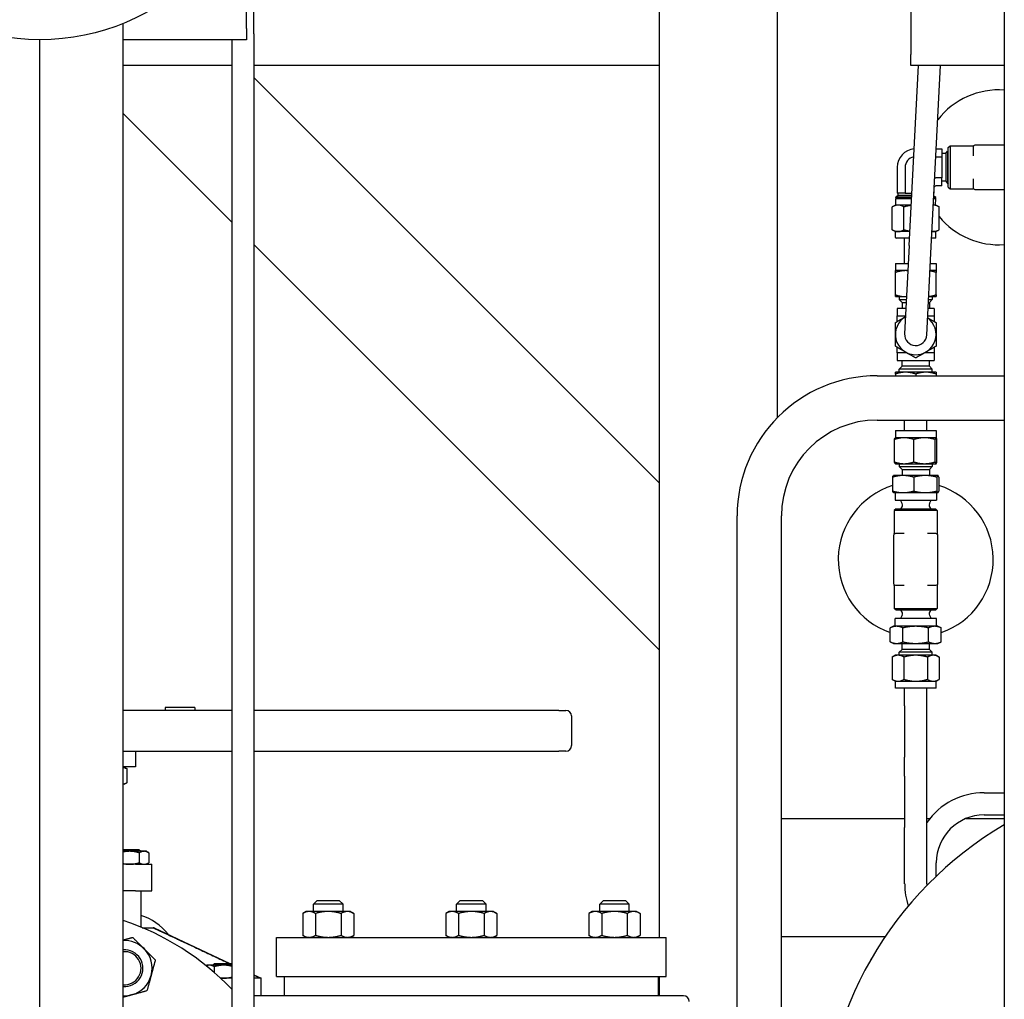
# Paper-space layout 'SHEET_1' of a CAD drawing. Header units: inches. Extents: x 4 to 540, y 12 to 340.
# Tile 104 of 116: x 463 to 479, y 132 to 148. Entities that reach past the tile are written whole.
import ezdxf

# ---------------------------------------------------------------- set-up
doc = ezdxf.new("R2010")
doc.units = ezdxf.units.IN
doc.header["$LTSCALE"] = 16
doc.header["$MEASUREMENT"] = 0
doc.layers.get('0').update_dxf_attribs({"lineweight": 25})

psp = doc.layouts.new('SHEET_1')

# ---------------------------------------------------------------- linework, layer by layer
for p, q in [((477.812, 150.204), (477.812, 147.894)), ((473.557, 132.939), (473.557, 149.899)), ((466.557, 148.331), (466.557, 149.641)), ((466.686, 148.241), (466.686, 149.241)), ((475.557, 141.745), (475.557, 148.891)), ((479.397, 148.672), (479.397, 115.389)), ((464.471, 115.389), (464.471, 148.418)), ((466.557, 148.331), (466.557, 148.141)), ((463.057, 115.389), (463.057, 148.141)), ((466.557, 148.141), (464.471, 148.141)), ((466.311, 148.141), (466.311, 115.389)), ((466.686, 148.241), (466.686, 115.389)), ((477.812, 147.704), (477.812, 147.894)), ((466.311, 147.704), (464.471, 147.704)), ((473.557, 147.704), (466.686, 147.704)), ((477.786, 144.659), (477.942, 147.704)), ((479.397, 147.704), (477.812, 147.704)), ((478.161, 144.639), (478.318, 147.704)), ((473.557, 140.632), (466.686, 147.504)), ((464.471, 146.89), (466.311, 145.05)), ((478.245, 146.294), (478.337, 146.294)), ((478.337, 146.294), (478.337, 146.161)), ((478.447, 146.315), (478.478, 146.346)), ((478.447, 145.647), (478.447, 146.315)), ((478.478, 146.346), (478.478, 145.616)), ((478.478, 146.346), (478.866, 146.346)), ((478.869, 146.325), (478.869, 146.178)), ((479.397, 146.356), (478.9, 146.356)), ((478.239, 146.161), (478.337, 146.161)), ((478.408, 146.213), (478.337, 146.213)), ((478.337, 146.161), (478.337, 145.801)), ((478.408, 146.213), (478.433, 146.256)), ((478.408, 146.213), (478.408, 145.749)), ((478.433, 146.256), (478.433, 145.706)), ((478.433, 146.256), (478.433, 145.706)), ((478.433, 146.233), (478.447, 146.256)), ((478.433, 146.256), (478.433, 146.256)), ((477.584, 145.981), (477.584, 145.541)), ((477.716, 145.981), (477.716, 145.541)), ((478.337, 145.801), (478.24, 145.801)), ((478.337, 145.669), (478.337, 145.801)), ((478.869, 145.784), (478.869, 145.637)), ((478.337, 145.669), (478.24, 145.669)), ((478.408, 145.749), (478.337, 145.749)), ((478.408, 145.749), (478.433, 145.706)), ((478.433, 145.729), (478.447, 145.706)), ((478.433, 145.706), (478.433, 145.706)), ((478.447, 145.647), (478.478, 145.616)), ((478.478, 145.616), (478.866, 145.616)), ((477.6, 145.503), (477.557, 145.478)), ((477.828, 145.478), (477.557, 145.478)), ((477.557, 145.469), (477.557, 145.478)), ((477.828, 145.469), (477.557, 145.469)), ((477.58, 145.469), (477.557, 145.455)), ((477.557, 145.455), (477.827, 145.455)), ((477.561, 145.341), (477.557, 145.455)), ((477.716, 145.541), (477.584, 145.541)), ((477.6, 145.503), (477.6, 145.541)), ((477.829, 145.503), (477.6, 145.503)), ((477.716, 145.541), (477.831, 145.541)), ((478.202, 145.455), (478.236, 145.455)), ((478.236, 145.469), (478.203, 145.469)), ((478.237, 145.478), (478.204, 145.478)), ((478.205, 145.496), (478.237, 145.478)), ((478.209, 145.541), (478.207, 145.541)), ((478.209, 145.541), (478.209, 145.586)), ((478.213, 145.469), (478.236, 145.455)), ((478.232, 145.341), (478.236, 145.455)), ((478.236, 145.469), (478.237, 145.478)), ((478.9, 145.606), (479.397, 145.606)), ((477.553, 145.341), (477.5, 145.31)), ((477.5, 144.924), (477.5, 145.31)), ((477.599, 145.341), (477.553, 145.341)), ((477.821, 145.341), (477.599, 145.341)), ((477.698, 144.924), (477.698, 145.31)), ((478.24, 145.341), (478.197, 145.341)), ((478.24, 145.341), (478.294, 145.31)), ((478.294, 144.924), (478.294, 145.31)), ((477.553, 144.893), (477.5, 144.924)), ((477.599, 144.893), (477.553, 144.893)), ((477.553, 144.792), (477.553, 144.893)), ((477.798, 144.893), (477.599, 144.893)), ((478.194, 144.893), (478.174, 144.893)), ((478.24, 144.893), (478.194, 144.893)), ((478.24, 144.893), (478.294, 144.924)), ((478.24, 144.792), (478.24, 144.893)), ((466.686, 144.675), (473.557, 137.804)), ((477.792, 144.781), (477.564, 144.781)), ((477.709, 144.351), (477.709, 144.781)), ((477.786, 144.659), (477.709, 143.161)), ((478.084, 143.141), (478.161, 144.639)), ((478.229, 144.781), (478.168, 144.781)), ((477.552, 144.351), (477.77, 144.351)), ((477.552, 144.351), (477.552, 144.231)), ((478.146, 144.351), (478.242, 144.351)), ((478.242, 144.351), (478.242, 144.231)), ((477.724, 144.231), (477.552, 144.231)), ((477.552, 143.822), (477.552, 144.2)), ((477.764, 144.231), (477.724, 144.231)), ((478.242, 144.231), (478.14, 144.231)), ((478.242, 143.822), (478.242, 144.2)), ((477.552, 143.791), (477.724, 143.791)), ((477.615, 143.791), (477.615, 143.741)), ((477.724, 143.791), (477.742, 143.791)), ((478.117, 143.791), (478.242, 143.791)), ((478.178, 143.791), (478.178, 143.741)), ((477.615, 143.741), (477.739, 143.741)), ((477.665, 143.691), (477.615, 143.741)), ((477.665, 143.691), (477.737, 143.691)), ((477.665, 143.691), (477.665, 143.591)), ((478.112, 143.691), (478.128, 143.691)), ((478.115, 143.741), (478.178, 143.741)), ((478.128, 143.691), (478.178, 143.741)), ((478.128, 143.691), (478.128, 143.591)), ((477.731, 143.591), (477.584, 143.591)), ((477.584, 143.591), (477.584, 143.464)), ((477.584, 143.369), (477.584, 143.464)), ((477.584, 143.464), (477.725, 143.464)), ((478.1, 143.464), (478.209, 143.464)), ((478.209, 143.591), (478.107, 143.591)), ((478.209, 143.591), (478.209, 143.464)), ((478.209, 143.464), (478.209, 143.369)), ((477.584, 142.839), (477.584, 142.933)), ((477.748, 142.839), (477.584, 142.839)), ((477.584, 142.839), (477.584, 142.711)), ((478.209, 142.839), (478.045, 142.839)), ((478.209, 142.933), (478.209, 142.839)), ((478.209, 142.839), (478.209, 142.711)), ((477.584, 142.711), (478.209, 142.711)), ((477.665, 142.611), (477.665, 142.711)), ((478.128, 142.611), (478.128, 142.711)), ((477.246, 142.451), (479.397, 142.451)), ((477.724, 142.511), (477.552, 142.511)), ((477.552, 142.48), (477.552, 142.451)), ((477.665, 142.611), (477.615, 142.561)), ((478.178, 142.561), (477.615, 142.561)), ((477.615, 142.511), (477.615, 142.561)), ((478.128, 142.611), (477.665, 142.611)), ((478.069, 142.511), (477.724, 142.511)), ((477.897, 142.48), (477.897, 142.451)), ((478.242, 142.511), (478.069, 142.511)), ((478.128, 142.611), (478.178, 142.561)), ((478.178, 142.511), (478.178, 142.561)), ((478.242, 142.48), (478.242, 142.451)), ((477.246, 141.701), (479.397, 141.701)), ((477.709, 141.521), (477.709, 141.701)), ((478.084, 141.521), (478.084, 141.701)), ((477.552, 141.521), (478.242, 141.521)), ((477.552, 141.521), (477.552, 141.401)), ((478.242, 141.521), (478.242, 141.401)), ((477.537, 140.992), (477.537, 141.37)), ((477.552, 141.401), (477.551, 141.4)), ((477.701, 141.401), (477.552, 141.401)), ((478.045, 141.401), (477.701, 141.401)), ((477.865, 140.992), (477.865, 141.37)), ((478.241, 141.401), (478.045, 141.401)), ((478.225, 140.992), (478.225, 141.37)), ((478.242, 141.401), (478.241, 141.401)), ((478.242, 141.401), (478.243, 141.4)), ((478.257, 140.992), (478.257, 141.37)), ((477.552, 140.961), (477.551, 140.962)), ((477.552, 140.961), (477.701, 140.961)), ((477.615, 140.961), (477.615, 140.911)), ((477.701, 140.961), (478.045, 140.961)), ((478.045, 140.961), (478.241, 140.961)), ((478.178, 140.961), (478.178, 140.911)), ((478.241, 140.961), (478.242, 140.961)), ((478.242, 140.961), (478.243, 140.962)), ((477.615, 140.911), (478.178, 140.911)), ((477.665, 140.861), (477.615, 140.911)), ((477.665, 140.861), (478.128, 140.861)), ((477.665, 140.861), (477.665, 140.761)), ((478.128, 140.861), (478.178, 140.911)), ((478.128, 140.861), (478.128, 140.761)), ((477.506, 140.734), (477.506, 140.498)), ((477.522, 140.761), (477.52, 140.76)), ((477.684, 140.761), (477.522, 140.761)), ((478.058, 140.761), (477.684, 140.761)), ((477.862, 140.734), (477.862, 140.498)), ((478.27, 140.761), (478.058, 140.761)), ((478.253, 140.734), (478.253, 140.498)), ((478.272, 140.761), (478.27, 140.761)), ((478.272, 140.761), (478.273, 140.76)), ((478.288, 140.734), (478.288, 140.498)), ((477.522, 140.471), (477.52, 140.472)), ((477.522, 140.471), (477.684, 140.471)), ((477.547, 140.471), (477.547, 140.341)), ((477.684, 140.471), (478.058, 140.471)), ((478.058, 140.471), (478.27, 140.471)), ((478.247, 140.471), (478.247, 140.341)), ((478.27, 140.471), (478.272, 140.471)), ((478.272, 140.471), (478.273, 140.472)), ((477.547, 140.341), (478.247, 140.341)), ((477.665, 140.285), (477.637, 140.341)), ((478.128, 140.285), (478.157, 140.341)), ((477.563, 140.199), (477.532, 140.168)), ((478.262, 140.168), (477.532, 140.168)), ((477.532, 140.168), (477.532, 139.779)), ((477.563, 140.199), (478.23, 140.199)), ((477.654, 140.216), (477.638, 140.199)), ((478.139, 140.216), (478.156, 140.199)), ((478.23, 140.199), (478.262, 140.168)), ((478.262, 140.168), (478.262, 139.779)), ((474.871, 124.451), (474.871, 140.076)), ((475.621, 124.451), (475.621, 140.076)), ((477.522, 139.745), (477.522, 138.933)), ((477.7, 139.777), (477.553, 139.777)), ((478.24, 139.777), (478.094, 139.777)), ((478.272, 138.933), (478.272, 139.745)), ((477.532, 138.899), (477.532, 138.51)), ((477.553, 138.902), (477.7, 138.902)), ((478.094, 138.902), (478.24, 138.902)), ((478.262, 138.899), (478.262, 138.51)), ((477.532, 138.51), (478.262, 138.51)), ((477.563, 138.479), (477.532, 138.51)), ((478.23, 138.479), (477.563, 138.479)), ((477.654, 138.463), (477.638, 138.479)), ((478.139, 138.463), (478.156, 138.479)), ((478.23, 138.479), (478.262, 138.51)), ((478.247, 138.337), (477.547, 138.337)), ((477.547, 138.207), (477.547, 138.337)), ((477.665, 138.393), (477.637, 138.337)), ((478.128, 138.393), (478.157, 138.337)), ((478.247, 138.207), (478.247, 138.337)), ((477.522, 138.207), (477.464, 138.18)), ((477.464, 137.944), (477.464, 138.18)), ((477.572, 138.207), (477.522, 138.207)), ((477.897, 138.207), (477.572, 138.207)), ((477.68, 137.944), (477.68, 138.18)), ((478.221, 138.207), (477.897, 138.207)), ((478.113, 137.944), (478.113, 138.18)), ((478.272, 138.207), (478.221, 138.207)), ((478.272, 138.207), (478.33, 138.18)), ((478.33, 137.944), (478.33, 138.18)), ((477.522, 137.917), (477.464, 137.944)), ((478.272, 137.917), (478.33, 137.944)), ((477.522, 137.917), (477.572, 137.917)), ((477.572, 137.917), (477.897, 137.917)), ((477.665, 137.817), (477.615, 137.768)), ((477.665, 137.817), (477.665, 137.917)), ((478.128, 137.817), (477.665, 137.817)), ((477.897, 137.917), (478.221, 137.917)), ((478.128, 137.817), (478.128, 137.917)), ((478.128, 137.817), (478.178, 137.768)), ((478.221, 137.917), (478.272, 137.917)), ((477.552, 137.717), (477.498, 137.686)), ((477.498, 137.686), (477.498, 137.308)), ((477.598, 137.717), (477.552, 137.717)), ((477.897, 137.717), (477.598, 137.717)), ((478.178, 137.768), (477.615, 137.768)), ((477.615, 137.717), (477.615, 137.768)), ((477.697, 137.686), (477.697, 137.308)), ((478.195, 137.717), (477.897, 137.717)), ((478.096, 137.686), (478.096, 137.308)), ((478.178, 137.717), (478.178, 137.768)), ((478.242, 137.717), (478.195, 137.717)), ((478.242, 137.717), (478.295, 137.686)), ((478.295, 137.686), (478.295, 137.308)), ((477.552, 137.277), (477.498, 137.308)), ((477.552, 137.277), (477.598, 137.277)), ((477.552, 137.157), (477.552, 137.277)), ((477.598, 137.277), (477.897, 137.277)), ((477.897, 137.277), (478.195, 137.277)), ((478.195, 137.277), (478.242, 137.277)), ((478.242, 137.277), (478.295, 137.308)), ((478.242, 137.157), (478.242, 137.277)), ((478.242, 137.157), (477.552, 137.157)), ((477.709, 136.859), (477.709, 137.157)), ((478.084, 136.859), (478.084, 137.157)), ((466.311, 136.782), (464.471, 136.782)), ((465.182, 136.831), (465.182, 136.782)), ((465.682, 136.831), (465.182, 136.831)), ((465.682, 136.831), (465.682, 136.782)), ((471.853, 136.782), (466.686, 136.782)), ((471.853, 136.782), (471.972, 136.782)), ((477.709, 136.859), (477.709, 135.993)), ((478.084, 135.993), (478.084, 136.859)), ((472.066, 136.689), (472.066, 136.186)), ((464.471, 136.093), (466.311, 136.093)), ((464.682, 136.093), (464.682, 135.826)), ((466.686, 136.093), (471.853, 136.093)), ((471.972, 136.093), (471.853, 136.093)), ((477.709, 135.667), (477.709, 135.993)), ((478.084, 135.667), (478.084, 135.993)), ((464.682, 135.826), (464.471, 135.826)), ((464.487, 135.821), (464.471, 135.821)), ((464.487, 135.821), (464.531, 135.796)), ((464.531, 135.796), (464.531, 135.556)), ((477.709, 135.667), (477.709, 134.801)), ((478.084, 134.801), (478.084, 135.667)), ((464.487, 135.531), (464.471, 135.531)), ((464.487, 135.531), (464.531, 135.556)), ((479.057, 135.389), (479.397, 135.389)), ((475.621, 134.951), (477.709, 134.951)), ((478.084, 134.951), (478.136, 134.951)), ((478.744, 134.951), (479.397, 134.951)), ((479.057, 135.014), (479.397, 135.014)), ((477.709, 133.843), (477.709, 134.801)), ((478.084, 133.843), (478.084, 134.801)), ((464.471, 134.427), (464.738, 134.427)), ((464.582, 134.396), (464.471, 134.396)), ((464.825, 134.396), (464.582, 134.396)), ((464.738, 134.427), (464.769, 134.396)), ((464.744, 134.371), (464.744, 134.202)), ((464.863, 134.396), (464.825, 134.396)), ((464.863, 134.396), (464.906, 134.371)), ((464.906, 134.371), (464.906, 134.202)), ((464.682, 134.177), (464.471, 134.177)), ((464.682, 134.177), (464.957, 134.177)), ((464.863, 134.177), (464.906, 134.202)), ((464.957, 133.727), (464.957, 134.177)), ((478.244, 133.975), (478.244, 134.201)), ((478.134, 133.867), (478.141, 133.874)), ((464.682, 133.727), (464.471, 133.727)), ((464.682, 133.727), (464.957, 133.727)), ((464.769, 133.727), (464.769, 133.112)), ((467.757, 133.564), (467.695, 133.502)), ((468.195, 133.502), (467.695, 133.502)), ((467.695, 133.377), (467.695, 133.502)), ((467.757, 133.564), (468.132, 133.564)), ((468.132, 133.564), (468.195, 133.502)), ((468.195, 133.377), (468.195, 133.502)), ((470.182, 133.564), (470.119, 133.502)), ((470.619, 133.502), (470.119, 133.502)), ((470.119, 133.377), (470.119, 133.502)), ((470.182, 133.564), (470.557, 133.564)), ((470.557, 133.564), (470.619, 133.502)), ((470.619, 133.377), (470.619, 133.502)), ((472.606, 133.564), (472.543, 133.502)), ((473.043, 133.502), (472.543, 133.502)), ((472.543, 133.377), (472.543, 133.502)), ((472.606, 133.564), (472.981, 133.564)), ((472.981, 133.564), (473.043, 133.502)), ((473.043, 133.377), (473.043, 133.502)), ((467.57, 133.377), (467.512, 133.343)), ((467.512, 133.343), (467.512, 132.973)), ((467.62, 133.377), (467.57, 133.377)), ((467.945, 133.377), (467.62, 133.377)), ((467.728, 133.343), (467.728, 132.973)), ((468.27, 133.377), (467.945, 133.377)), ((468.161, 133.343), (468.161, 132.973)), ((468.32, 133.377), (468.27, 133.377)), ((468.32, 133.377), (468.378, 133.343)), ((468.378, 133.343), (468.378, 132.973)), ((469.994, 133.377), (469.936, 133.343)), ((469.936, 133.343), (469.936, 132.973)), ((470.044, 133.377), (469.994, 133.377)), ((470.369, 133.377), (470.044, 133.377)), ((470.153, 133.343), (470.153, 132.973)), ((470.694, 133.377), (470.369, 133.377)), ((470.586, 133.343), (470.586, 132.973)), ((470.744, 133.377), (470.694, 133.377)), ((470.744, 133.377), (470.802, 133.343)), ((470.802, 133.343), (470.802, 132.973)), ((472.418, 133.377), (472.36, 133.343)), ((472.36, 133.343), (472.36, 132.973)), ((472.469, 133.377), (472.418, 133.377)), ((472.793, 133.377), (472.469, 133.377)), ((472.577, 133.343), (472.577, 132.973)), ((473.118, 133.377), (472.793, 133.377)), ((473.01, 133.343), (473.01, 132.973)), ((473.168, 133.377), (473.118, 133.377)), ((473.168, 133.377), (473.226, 133.343)), ((473.226, 133.343), (473.226, 132.973)), ((464.793, 133.102), (464.978, 133.102)), ((464.994, 133.102), (464.978, 133.102)), ((464.994, 133.102), (466.276, 132.498)), ((467.069, 132.939), (473.669, 132.939)), ((467.069, 132.274), (467.069, 132.939)), ((467.57, 132.939), (467.512, 132.973)), ((468.32, 132.939), (468.378, 132.973)), ((469.994, 132.939), (469.936, 132.973)), ((470.744, 132.939), (470.802, 132.973)), ((472.418, 132.939), (472.36, 132.973)), ((473.168, 132.939), (473.226, 132.973)), ((473.669, 132.274), (473.669, 132.939)), ((475.621, 132.951), (477.379, 132.951)), ((465.893, 132.467), (465.877, 132.458)), ((465.931, 132.467), (465.893, 132.467)), ((466.175, 132.467), (465.931, 132.467)), ((466.018, 132.498), (465.987, 132.467)), ((466.012, 132.442), (466.012, 132.344)), ((466.018, 132.498), (466.311, 132.498)), ((466.311, 132.467), (466.175, 132.467)), ((477.141, 132.572), (477.146, 132.58)), ((466.686, 132.305), (466.807, 132.248)), ((467.069, 132.274), (473.669, 132.274)), ((467.201, 131.948), (467.201, 132.274)), ((473.537, 131.948), (473.537, 132.274)), ((473.557, 131.948), (473.557, 132.274)), ((466.311, 132.248), (466.119, 132.248)), ((466.798, 132.248), (466.686, 132.248)), ((466.807, 132.248), (466.798, 132.248)), ((466.807, 131.948), (466.807, 132.248)), ((468.399, 131.948), (466.686, 131.948)), ((473.965, 131.948), (468.399, 131.948))]:
    psp.add_line(p, q)
psp.add_circle((463.057, 151.891), 3.75)
for centre, radius, start, end in [((479.307, 145.981), 1.312, 86.0336, 142.1172), ((477.897, 145.981), 0.313, 94.9173, 180), ((478.866, 146.377), 0.0312, 270, 302.8599), ((478.9, 146.325), 0.0312, 90, 180), ((477.897, 145.981), 0.18, 100.7502, 180), ((478.24, 145.637), 0.163, 90, 97.1433), ((478.24, 145.637), 0.0312, 90, 153.1819), ((478.866, 145.585), 0.0312, 57.1401, 90), ((478.9, 145.637), 0.0312, 180, 270), ((479.307, 145.981), 1.312, 219.481, 273.9664), ((477.564, 144.792), 0.0111, 180, 270), ((478.229, 144.792), 0.0111, 270, 0), ((477.897, 143.151), 0.345, 119.9875, 54.1461), ((477.897, 143.151), 0.188, 177.0668, 357.0668), ((477.246, 140.076), 2.375, 90, 180), ((477.246, 140.076), 1.625, 90, 180), ((477.897, 139.339), 1.312, 107.3386, 250.7364), ((477.897, 139.339), 1.312, 289.2636, 72.6614), ((477.612, 140.258), 0.06, 315, 27), ((478.182, 140.258), 0.06, 153, 225), ((477.5, 139.779), 0.0312, 327.1401, 0), ((478.293, 139.779), 0.0312, 180, 212.8599), ((477.553, 139.745), 0.0312, 90, 180), ((478.24, 139.745), 0.0312, 0, 90), ((477.553, 138.933), 0.0313, 180, 270), ((477.5, 138.899), 0.0312, 0, 32.8599), ((478.24, 138.933), 0.0312, 270, 0), ((478.293, 138.899), 0.0312, 147.1401, 180), ((477.612, 138.42), 0.06, 333, 45), ((478.182, 138.42), 0.06, 135, 207), ((471.972, 136.689), 0.0938, 0, 90), ((471.972, 136.186), 0.0938, 270, 0), ((479.057, 134.201), 1.188, 90, 144.9475), ((479.057, 134.201), 0.812, 90, 180), ((482.557, 129.451), 6.25, 120.3628, 239.6372), ((478.897, 133.843), 1.187, 180, 198.3349), ((478.897, 133.843), 0.812, 180, 181.806), ((478.219, 133.782), 0.12, 135, 135.384), ((478.226, 133.789), 0.12, 134.616, 135), ((464.492, 132.416), 0.937, 37.7808, 72.7865), ((463.057, 128.951), 4.5, 43.6902, 71.6833), ((464.492, 132.416), 0.469, 45, 92.5493), ((464.492, 132.416), 0.312, 266.1745, 93.8255), ((464.492, 132.416), 0.281, 265.7487, 94.2513), ((464.492, 132.416), 0.469, 345, 45), ((477.245, 132.512), 0.12, 150, 150.384), ((477.25, 132.52), 0.12, 149.616, 150), ((464.492, 132.416), 0.469, 285, 345), ((464.492, 132.416), 0.469, 267.4507, 285), ((473.965, 131.854), 0.0938, 0, 90)]:
    psp.add_arc(centre, radius, start, end)
for points, weights in [([(477.599, 145.341), (477.553, 145.341), (477.5, 145.31)], [1, 1.0379548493, 1]), ([(477.698, 145.31), (477.645, 145.341), (477.599, 145.341)], [1, 1.0379548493, 1]), ([(477.821, 145.336), (477.763, 145.329), (477.698, 145.31)], [1.018180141, 1.02286720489, 1]), ([(478.294, 145.31), (478.242, 145.34), (478.197, 145.341)], [1, 1.03705601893, 1.00175508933]), ([(477.5, 144.924), (477.553, 144.893), (477.599, 144.893)], [1, 1.0379548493, 1]), ([(477.599, 144.893), (477.645, 144.893), (477.698, 144.924)], [1, 1.0379548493, 1]), ([(477.698, 144.924), (477.751, 144.908), (477.799, 144.901)], [1, 1.01849489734, 1.01896515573]), ([(478.174, 144.894), (478.184, 144.893), (478.194, 144.893)], [1.01288372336, 1.00822369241, 1]), ([(478.194, 144.893), (478.24, 144.893), (478.294, 144.924)], [1, 1.0379548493, 1]), ([(477.724, 144.231), (477.644, 144.231), (477.552, 144.2)], [1, 1.0379548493, 1]), ([(477.552, 144.2), (477.552, 144.231), (477.552, 144.231)], [1, 1.0379548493, 1]), ([(477.764, 144.229), (477.744, 144.231), (477.724, 144.231)], [1.01391757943, 1.00917830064, 1]), ([(478.242, 144.2), (478.188, 144.218), (478.139, 144.226)], [1, 1.0218599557, 1.01853958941]), ([(478.242, 144.231), (478.242, 144.231), (478.242, 144.2)], [1, 1.0379548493, 1]), ([(477.552, 143.822), (477.644, 143.791), (477.724, 143.791)], [1, 1.0379548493, 1]), ([(477.552, 143.791), (477.552, 143.791), (477.552, 143.822)], [1, 1.0379548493, 1]), ([(477.724, 143.791), (477.733, 143.791), (477.742, 143.791)], [1, 1.00402404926, 1.00719482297]), ([(478.117, 143.794), (478.175, 143.8), (478.242, 143.822)], [1.01566708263, 1.02690344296, 1]), ([(478.242, 143.822), (478.242, 143.791), (478.242, 143.791)], [1, 1.0379548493, 1]), ([(477.552, 143.35), (477.644, 143.404), (477.724, 143.45)], [1, 1.0379548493, 1]), ([(477.724, 143.45), (477.724, 143.45), (477.724, 143.45)], [1, 1.00001485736, 1.00002970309]), ([(477.552, 143.151), (477.552, 143.243), (477.552, 143.35)], [1, 1.0379548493, 1]), ([(478.099, 143.433), (478.165, 143.394), (478.242, 143.35)], [1.0111724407, 1.03114781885, 1]), ([(478.242, 143.35), (478.242, 143.243), (478.242, 143.151)], [1, 1.0379548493, 1]), ([(477.552, 142.952), (477.552, 143.059), (477.552, 143.151)], [1, 1.0379548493, 1]), ([(478.242, 143.151), (478.242, 143.059), (478.242, 142.952)], [1, 1.0379548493, 1]), ([(477.724, 142.852), (477.644, 142.898), (477.552, 142.952)], [1, 1.0379548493, 1]), ([(478.242, 142.952), (478.149, 142.898), (478.069, 142.852)], [1, 1.0379548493, 1]), ([(477.897, 142.753), (477.804, 142.806), (477.724, 142.852)], [1, 1.0379548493, 1]), ([(478.069, 142.852), (477.989, 142.806), (477.897, 142.753)], [1, 1.0379548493, 1]), ([(477.552, 142.48), (477.552, 142.511), (477.552, 142.511)], [1, 1.0379548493, 1]), ([(477.724, 142.511), (477.644, 142.511), (477.552, 142.48)], [1, 1.0379548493, 1]), ([(477.897, 142.48), (477.804, 142.511), (477.724, 142.511)], [1, 1.0379548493, 1]), ([(478.069, 142.511), (477.989, 142.511), (477.897, 142.48)], [1, 1.0379548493, 1]), ([(478.242, 142.48), (478.149, 142.511), (478.069, 142.511)], [1, 1.0379548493, 1]), ([(478.242, 142.511), (478.242, 142.511), (478.242, 142.48)], [1, 1.0379548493, 1]), ([(477.701, 141.401), (477.625, 141.401), (477.537, 141.37)], [1, 1.0379548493, 1]), ([(477.537, 141.37), (477.544, 141.397), (477.551, 141.4)], [1, 1.03244618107, 1.00941830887]), ([(477.865, 141.37), (477.777, 141.401), (477.701, 141.401)], [1, 1.0379548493, 1]), ([(478.045, 141.401), (477.961, 141.401), (477.865, 141.37)], [1, 1.0379548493, 1]), ([(478.225, 141.37), (478.128, 141.401), (478.045, 141.401)], [1, 1.0379548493, 1]), ([(478.241, 141.401), (478.233, 141.401), (478.225, 141.37)], [1, 1.0379548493, 1]), ([(478.257, 141.37), (478.248, 141.401), (478.241, 141.401)], [1, 1.0379548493, 1]), ([(477.551, 140.962), (477.544, 140.965), (477.537, 140.992)], [1.00941830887, 1.03244618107, 1]), ([(477.537, 140.992), (477.625, 140.961), (477.701, 140.961)], [1, 1.0379548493, 1]), ([(477.701, 140.961), (477.777, 140.961), (477.865, 140.992)], [1, 1.0379548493, 1]), ([(477.865, 140.992), (477.961, 140.961), (478.045, 140.961)], [1, 1.0379548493, 1]), ([(478.045, 140.961), (478.128, 140.961), (478.225, 140.992)], [1, 1.0379548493, 1]), ([(478.225, 140.992), (478.233, 140.961), (478.241, 140.961)], [1, 1.0379548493, 1]), ([(478.241, 140.961), (478.248, 140.961), (478.257, 140.992)], [1, 1.0379548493, 1]), ([(477.684, 140.761), (477.601, 140.761), (477.506, 140.734)], [1, 1.0379548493, 1]), ([(477.506, 140.734), (477.514, 140.757), (477.52, 140.76)], [1, 1.03244618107, 1.00941830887]), ([(477.862, 140.734), (477.766, 140.761), (477.684, 140.761)], [1, 1.0379548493, 1]), ([(478.058, 140.761), (477.967, 140.761), (477.862, 140.734)], [1, 1.0379548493, 1]), ([(478.253, 140.734), (478.148, 140.761), (478.058, 140.761)], [1, 1.0379548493, 1]), ([(478.27, 140.761), (478.262, 140.761), (478.253, 140.734)], [1, 1.0379548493, 1]), ([(478.288, 140.734), (478.279, 140.761), (478.27, 140.761)], [1, 1.0379548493, 1]), ([(477.506, 140.498), (477.601, 140.471), (477.684, 140.471)], [1, 1.0379548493, 1]), ([(477.52, 140.472), (477.514, 140.475), (477.506, 140.498)], [1.00941830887, 1.03244618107, 1]), ([(477.684, 140.471), (477.766, 140.471), (477.862, 140.498)], [1, 1.0379548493, 1]), ([(477.862, 140.498), (477.967, 140.471), (478.058, 140.471)], [1, 1.0379548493, 1]), ([(478.058, 140.471), (478.148, 140.471), (478.253, 140.498)], [1, 1.0379548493, 1]), ([(478.253, 140.498), (478.262, 140.471), (478.27, 140.471)], [1, 1.0379548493, 1]), ([(478.27, 140.471), (478.279, 140.471), (478.288, 140.498)], [1, 1.0379548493, 1]), ([(477.572, 138.207), (477.522, 138.207), (477.464, 138.18)], [1, 1.0379548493, 1]), ([(477.68, 138.18), (477.622, 138.207), (477.572, 138.207)], [1, 1.0379548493, 1]), ([(477.897, 138.207), (477.796, 138.207), (477.68, 138.18)], [1, 1.0379548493, 1]), ([(478.113, 138.18), (477.997, 138.207), (477.897, 138.207)], [1, 1.0379548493, 1]), ([(478.221, 138.207), (478.171, 138.207), (478.113, 138.18)], [1, 1.0379548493, 1]), ([(478.33, 138.18), (478.272, 138.207), (478.221, 138.207)], [1, 1.0379548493, 1]), ([(477.464, 137.944), (477.522, 137.917), (477.572, 137.917)], [1, 1.0379548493, 1]), ([(477.572, 137.917), (477.622, 137.917), (477.68, 137.944)], [1, 1.0379548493, 1]), ([(477.68, 137.944), (477.796, 137.917), (477.897, 137.917)], [1, 1.0379548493, 1]), ([(477.897, 137.917), (477.997, 137.917), (478.113, 137.944)], [1, 1.0379548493, 1]), ([(478.113, 137.944), (478.171, 137.917), (478.221, 137.917)], [1, 1.0379548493, 1]), ([(478.221, 137.917), (478.272, 137.917), (478.33, 137.944)], [1, 1.0379548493, 1]), ([(477.598, 137.717), (477.552, 137.717), (477.498, 137.686)], [1, 1.0379548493, 1]), ([(477.697, 137.686), (477.644, 137.717), (477.598, 137.717)], [1, 1.0379548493, 1]), ([(477.897, 137.717), (477.804, 137.717), (477.697, 137.686)], [1, 1.0379548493, 1]), ([(478.096, 137.686), (477.989, 137.717), (477.897, 137.717)], [1, 1.0379548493, 1]), ([(478.195, 137.717), (478.149, 137.717), (478.096, 137.686)], [1, 1.0379548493, 1]), ([(478.295, 137.686), (478.242, 137.717), (478.195, 137.717)], [1, 1.0379548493, 1]), ([(477.498, 137.308), (477.552, 137.277), (477.598, 137.277)], [1, 1.0379548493, 1]), ([(477.598, 137.277), (477.644, 137.277), (477.697, 137.308)], [1, 1.0379548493, 1]), ([(477.697, 137.308), (477.804, 137.277), (477.897, 137.277)], [1, 1.0379548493, 1]), ([(477.897, 137.277), (477.989, 137.277), (478.096, 137.308)], [1, 1.0379548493, 1]), ([(478.096, 137.308), (478.149, 137.277), (478.195, 137.277)], [1, 1.0379548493, 1]), ([(478.195, 137.277), (478.242, 137.277), (478.295, 137.308)], [1, 1.0379548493, 1]), ([(464.582, 134.396), (464.528, 134.396), (464.471, 134.384)], [1, 1.06421793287, 1.09173698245]), ([(464.744, 134.371), (464.657, 134.396), (464.582, 134.396)], [1.10906450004, 1.0930923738, 1]), ([(464.825, 134.396), (464.788, 134.396), (464.744, 134.371)], [1, 1.0930923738, 1.10906450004]), ([(464.906, 134.371), (464.863, 134.396), (464.825, 134.396)], [1.10906450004, 1.0930923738, 1]), ([(464.471, 134.189), (464.528, 134.177), (464.582, 134.177)], [1.09173698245, 1.06421793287, 1]), ([(464.582, 134.177), (464.657, 134.177), (464.744, 134.202)], [1, 1.0930923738, 1.10906450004]), ([(464.744, 134.202), (464.788, 134.177), (464.825, 134.177)], [1.10906450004, 1.0930923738, 1]), ([(464.825, 134.177), (464.863, 134.177), (464.906, 134.202)], [1, 1.0930923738, 1.10906450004]), ([(467.62, 133.377), (467.57, 133.377), (467.512, 133.343)], [1, 1.0930923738, 1.10906450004]), ([(467.728, 133.343), (467.67, 133.377), (467.62, 133.377)], [1.10906450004, 1.0930923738, 1]), ([(467.945, 133.377), (467.844, 133.377), (467.728, 133.343)], [1, 1.0930923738, 1.10906450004]), ([(468.161, 133.343), (468.045, 133.377), (467.945, 133.377)], [1.10906450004, 1.0930923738, 1]), ([(468.27, 133.377), (468.219, 133.377), (468.161, 133.343)], [1, 1.0930923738, 1.10906450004]), ([(468.378, 133.343), (468.32, 133.377), (468.27, 133.377)], [1.10906450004, 1.0930923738, 1]), ([(470.044, 133.377), (469.994, 133.377), (469.936, 133.343)], [1, 1.0930923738, 1.10906450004]), ([(470.153, 133.343), (470.095, 133.377), (470.044, 133.377)], [1.10906450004, 1.0930923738, 1]), ([(470.369, 133.377), (470.269, 133.377), (470.153, 133.343)], [1, 1.0930923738, 1.10906450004]), ([(470.586, 133.343), (470.47, 133.377), (470.369, 133.377)], [1.10906450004, 1.0930923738, 1]), ([(470.694, 133.377), (470.644, 133.377), (470.586, 133.343)], [1, 1.0930923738, 1.10906450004]), ([(470.802, 133.343), (470.744, 133.377), (470.694, 133.377)], [1.10906450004, 1.0930923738, 1]), ([(472.469, 133.377), (472.418, 133.377), (472.36, 133.343)], [1, 1.0930923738, 1.10906450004]), ([(472.577, 133.343), (472.519, 133.377), (472.469, 133.377)], [1.10906450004, 1.0930923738, 1]), ([(472.793, 133.377), (472.693, 133.377), (472.577, 133.343)], [1, 1.0930923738, 1.10906450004]), ([(473.01, 133.343), (472.894, 133.377), (472.793, 133.377)], [1.10906450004, 1.0930923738, 1]), ([(473.118, 133.377), (473.068, 133.377), (473.01, 133.343)], [1, 1.0930923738, 1.10906450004]), ([(473.226, 133.343), (473.168, 133.377), (473.118, 133.377)], [1.10906450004, 1.0930923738, 1]), ([(464.471, 132.895), (464.546, 132.916), (464.632, 132.938)], [1.06060038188, 1.09928585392, 1.10906450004]), ([(464.632, 132.938), (464.734, 132.836), (464.823, 132.747)], [1.10906450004, 1.0930923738, 1]), ([(464.978, 133.102), (465.462, 132.876), (466.266, 132.498)], [1, 1.04282148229, 1.01959330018]), ([(467.512, 132.973), (467.57, 132.939), (467.62, 132.939)], [1.10906450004, 1.0930923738, 1]), ([(467.62, 132.939), (467.67, 132.939), (467.728, 132.973)], [1, 1.0930923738, 1.10906450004]), ([(467.728, 132.973), (467.844, 132.939), (467.945, 132.939)], [1.10906450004, 1.0930923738, 1]), ([(467.945, 132.939), (468.045, 132.939), (468.161, 132.973)], [1, 1.0930923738, 1.10906450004]), ([(468.161, 132.973), (468.219, 132.939), (468.27, 132.939)], [1.10906450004, 1.0930923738, 1]), ([(468.27, 132.939), (468.32, 132.939), (468.378, 132.973)], [1, 1.0930923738, 1.10906450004]), ([(469.936, 132.973), (469.994, 132.939), (470.044, 132.939)], [1.10906450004, 1.0930923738, 1]), ([(470.044, 132.939), (470.095, 132.939), (470.153, 132.973)], [1, 1.0930923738, 1.10906450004]), ([(470.153, 132.973), (470.269, 132.939), (470.369, 132.939)], [1.10906450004, 1.0930923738, 1]), ([(470.369, 132.939), (470.47, 132.939), (470.586, 132.973)], [1, 1.0930923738, 1.10906450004]), ([(470.586, 132.973), (470.644, 132.939), (470.694, 132.939)], [1.10906450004, 1.0930923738, 1]), ([(470.694, 132.939), (470.744, 132.939), (470.802, 132.973)], [1, 1.0930923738, 1.10906450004]), ([(472.36, 132.973), (472.418, 132.939), (472.469, 132.939)], [1.10906450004, 1.0930923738, 1]), ([(472.469, 132.939), (472.519, 132.939), (472.577, 132.973)], [1, 1.0930923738, 1.10906450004]), ([(472.577, 132.973), (472.693, 132.939), (472.793, 132.939)], [1.10906450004, 1.0930923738, 1]), ([(472.793, 132.939), (472.894, 132.939), (473.01, 132.973)], [1, 1.0930923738, 1.10906450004]), ([(473.01, 132.973), (473.068, 132.939), (473.118, 132.939)], [1.10906450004, 1.0930923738, 1]), ([(473.118, 132.939), (473.168, 132.939), (473.226, 132.973)], [1, 1.0930923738, 1.10906450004]), ([(464.823, 132.747), (464.912, 132.658), (465.015, 132.556)], [1, 1.0930923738, 1.10906450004]), ([(465.015, 132.556), (464.977, 132.416), (464.944, 132.294)], [1.10906450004, 1.0930923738, 1]), ([(465.931, 132.467), (465.906, 132.467), (465.879, 132.456)], [1, 1.06073509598, 1.08864406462]), ([(466.012, 132.442), (465.969, 132.467), (465.931, 132.467)], [1.10906450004, 1.0930923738, 1]), ([(466.175, 132.467), (466.099, 132.467), (466.012, 132.442)], [1, 1.0930923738, 1.10906450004]), ([(466.311, 132.449), (466.239, 132.467), (466.175, 132.467)], [1.10211078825, 1.07841472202, 1]), ([(464.944, 132.294), (464.912, 132.173), (464.874, 132.033)], [1, 1.0930923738, 1.10906450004]), ([(466.686, 132.301), (466.741, 132.275), (466.798, 132.248)], [1.00480253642, 1.00251520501, 1]), ([(466.115, 132.252), (466.145, 132.248), (466.175, 132.248)], [1.05829928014, 1.03442160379, 1]), ([(466.175, 132.248), (466.239, 132.248), (466.311, 132.266)], [1, 1.07841472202, 1.10211078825]), ([(464.613, 131.963), (464.544, 131.944), (464.471, 131.925)], [1, 1.05122306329, 1.07909696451]), ([(464.874, 132.033), (464.734, 131.995), (464.613, 131.963)], [1.10906450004, 1.0930923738, 1])]:
    psp.add_rational_spline(points, weights, degree=2)
for points, knots in [([(464.471, 135.819), (464.477, 135.818), (464.484, 135.816), (464.504, 135.81), (464.517, 135.804), (464.531, 135.796)], [0.001080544, 0.001080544, 0.001080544, 0.001080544, 0.002088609, 0.002088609, 0.004177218, 0.004177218, 0.004177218, 0.004177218]), ([(464.531, 135.556), (464.517, 135.549), (464.504, 135.542), (464.484, 135.536), (464.477, 135.534), (464.471, 135.533)], [0, 0, 0, 0, 0.002088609, 0.002088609, 0.003096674, 0.003096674, 0.003096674, 0.003096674])]:
    psp.add_open_spline(points, degree=3, knots=knots)

doc.saveas('drawing.dxf')
